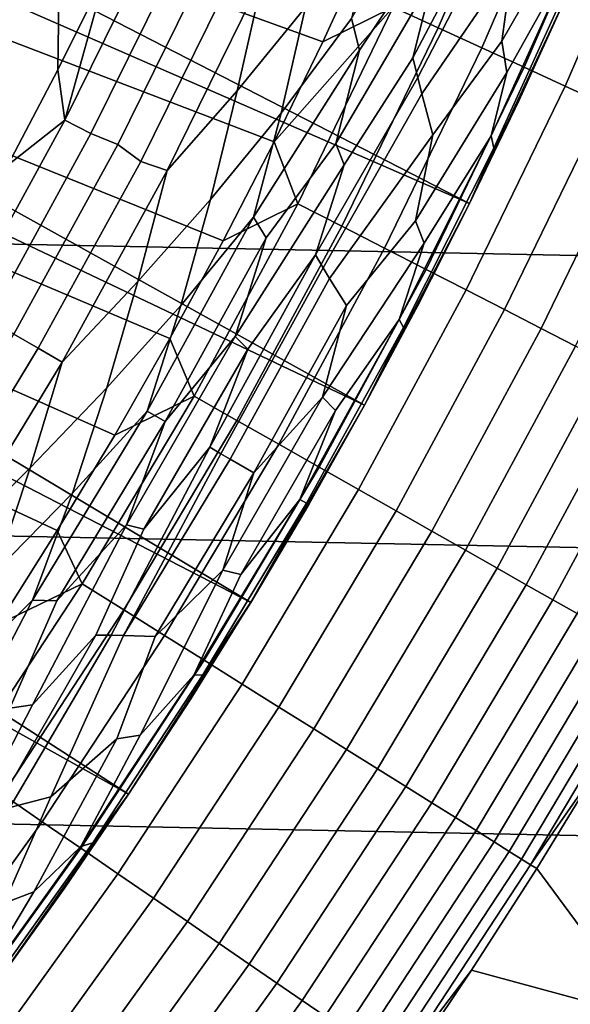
# Model space of a CAD drawing. Header units: metres. Extents: x -32 to 117, y -314 to 32.
# Tile 150 of 256: x 17.84 to 20.15, y -13.1 to -8.96. Entities that reach past the tile are written whole.
import ezdxf

# ---------------------------------------------------------------- set-up
doc = ezdxf.new("R2010")
doc.units = ezdxf.units.M
doc.layers.add('solid_24_501_064_XXX', color=7, linetype='CONTINUOUS')

msp = doc.modelspace()

# ---------------------------------------------------------------- linework, layer by layer
at = {"layer": 'solid_24_501_064_XXX'}
for points in [[(17.997364, -9.172507, 126.5), (17.78705, -9.573951, 126.5), (17.753441, -6.768695, 126.5), (18.043184, -5.953417, 126.5)], [(18.198666, -8.766306, 126.5), (17.997364, -9.172507, 126.5), (18.043184, -5.953417, 126.5)], [(19.729027, -9.734758, 148.5), (20.13352, -8.867996, 148.5), (14.55412, -6.646622, 154.5), (14.391843, -6.991041, 154.5)], [(19.729027, -9.734758, 148.5), (14.391843, -6.991041, 154.5), (14.221369, -7.331614, 154.5)], [(19.287237, -10.583124, 148.5), (19.729027, -9.734758, 148.5), (14.221369, -7.331614, 154.5), (14.042947, -7.66783, 154.5)], [(30.869179, -10.16578, -303.5), (-31.248901, -8.930613, -303.5), (-31.579252, -7.6812, -303.5), (31.248901, -8.930613, -303.5)], [(19.287237, -10.583124, 148.5), (14.042947, -7.66783, 154.5), (13.85647, -7.999856, 154.5)], [(19.287237, -10.583124, 148.5), (13.85647, -7.999856, 154.5), (13.662011, -8.327598, 154.5), (18.808872, -11.411674, 148.5)], [(19.596251, -8.995678, 123.517342), (19.96512, -8.144274, 123.517342), (19.77347, -8.066095, 123.577095), (19.40814, -8.909326, 123.577095)], [(19.779978, -9.080018, 123.442886), (20.152308, -8.220632, 123.442886), (19.96512, -8.144274, 123.517342), (19.596251, -8.995678, 123.517342)], [(19.307222, -8.630138, 123.621208), (18.051483, -8.199281, 123.854294), (17.862967, -8.602249, 123.854294), (19.111576, -9.055152, 123.621208)], [(19.958376, -9.161912, 123.354111), (20.334063, -8.294775, 123.354111), (20.152308, -8.220632, 123.442886), (19.779978, -9.080018, 123.442886)], [(19.575769, -8.782885, 127.179596), (19.863518, -8.27755, 127.28611), (19.875044, -8.390846, 127.397499), (19.490059, -9.122215, 127.28611)], [(19.232079, -8.957795, 126.896408), (19.625931, -8.286471, 126.984077), (19.553623, -8.655591, 127.07869), (19.266502, -9.090912, 126.984077)], [(19.91021, -8.715205, 127.880661), (20.197128, -8.282749, 128.25618), (20.206362, -8.4551, 128.636398), (19.864208, -9.052135, 128.25618)], [(20.130524, -9.240936, 123.25148), (20.509451, -8.36632, 123.25148), (20.334063, -8.294775, 123.354111), (19.958376, -9.161912, 123.354111)], [(18.808872, -11.411674, 148.5), (13.662011, -8.327598, 154.5), (13.459951, -8.650414, 154.5)], [(19.490059, -9.122215, 127.28611), (19.875044, -8.390846, 127.397499), (19.884102, -8.483412, 127.511368), (19.510981, -9.205722, 127.397499)], [(20.295534, -9.316685, 123.135521), (20.677568, -8.434899, 123.135521), (20.509451, -8.36632, 123.25148), (20.130524, -9.240936, 123.25148)], [(18.862265, -8.772596, 126.626312), (19.134644, -8.441309, 126.680763), (19.039038, -8.909089, 126.744232), (18.751772, -9.260741, 126.680763)], [(17.444689, -9.231546, 123.874374), (17.862967, -8.602249, 123.854294), (17.835957, -8.450874, 123.874374)], [(19.91021, -8.715205, 127.880661), (19.527908, -9.273974, 127.511368), (19.510981, -9.205722, 127.397499), (19.884102, -8.483412, 127.511368)], [(19.864208, -9.052135, 128.25618), (20.206362, -8.4551, 128.636398), (20.175514, -8.664531, 129.020157), (19.885544, -9.184278, 128.636398)], [(19.039038, -8.909089, 126.744232), (19.322596, -8.529162, 126.816277), (19.232079, -8.957795, 126.896408), (18.93655, -9.355018, 126.816277)], [(17.444689, -9.231546, 123.874374), (17.665453, -9.000888, 123.854294), (17.862967, -8.602249, 123.854294)], [(19.111576, -9.055152, 123.621208), (17.862967, -8.602249, 123.854294), (17.665453, -9.000888, 123.854294), (18.906576, -9.475731, 123.621208)], [(18.41958, -8.589191, 126.505112), (18.027393, -9.384467, 126.505112), (18.198666, -8.766306, 126.5)], [(18.027393, -9.384467, 126.505112), (18.41958, -8.589191, 126.505112), (18.531088, -8.641189, 126.520439), (18.136528, -9.441278, 126.520439)], [(18.808872, -11.411674, 148.5), (13.459951, -8.650414, 154.5), (13.250397, -8.968107, 154.5), (18.295061, -12.218459, 148.5)], [(18.136528, -9.441278, 126.520439), (18.531088, -8.641189, 126.520439), (18.651386, -8.670314, 126.545876), (18.249765, -9.48655, 126.545876)], [(19.40814, -8.909326, 123.577095), (19.307222, -8.630138, 123.621208), (19.111576, -9.055152, 123.621208)], [(18.651386, -8.670314, 126.545876), (18.742369, -8.756411, 126.581253), (18.346073, -9.558908, 126.581253), (18.249765, -9.48655, 126.545876)], [(19.266502, -9.090912, 126.984077), (19.553623, -8.655591, 127.07869), (19.575769, -8.782885, 127.179596), (19.165876, -9.483278, 127.07869)], [(20.175514, -8.664531, 129.020157), (20.180161, -8.734653, 129.406281), (19.830235, -9.502358, 129.406281), (19.819324, -9.45092, 129.020157)], [(19.885544, -9.184278, 128.636398), (20.175514, -8.664531, 129.020157), (19.819324, -9.45092, 129.020157)], [(19.864208, -9.052135, 128.25618), (19.574196, -9.445745, 127.880661), (19.527908, -9.273974, 127.511368), (19.91021, -8.715205, 127.880661)], [(18.027393, -9.384467, 126.505112), (17.997364, -9.172507, 126.5), (18.198666, -8.766306, 126.5)], [(18.346073, -9.558908, 126.581253), (18.742369, -8.756411, 126.581253), (18.862265, -8.772596, 126.626312), (18.456842, -9.59627, 126.626312)], [(18.456842, -9.59627, 126.626312), (18.862265, -8.772596, 126.626312), (18.751772, -9.260741, 126.680763)], [(19.830235, -9.502358, 129.406281), (20.180161, -8.734653, 129.406281), (20.133541, -8.867949, 129.791641), (19.935991, -9.30356, 129.791641)], [(19.165876, -9.483278, 127.07869), (19.575769, -8.782885, 127.179596), (19.490059, -9.122215, 127.28611), (19.201775, -9.572962, 127.179596)], [(20.133541, -8.867949, 129.791641), (20.13352, -8.867996, 148.5), (19.729027, -9.734758, 148.5), (19.935991, -9.30356, 129.791641)], [(30.440569, -11.385158, -303.5), (-30.869179, -10.16578, -303.5), (-31.248901, -8.930613, -303.5), (30.869179, -10.16578, -303.5)], [(18.751772, -9.260741, 126.680763), (19.039038, -8.909089, 126.744232), (18.93655, -9.355018, 126.816277), (18.638817, -9.71861, 126.744232)], [(19.40814, -8.909326, 123.577095), (19.111576, -9.055152, 123.621208), (18.906576, -9.475731, 123.621208)], [(19.006872, -9.736058, 123.577095), (19.40814, -8.909326, 123.577095), (18.906576, -9.475731, 123.621208)], [(19.191093, -9.830423, 123.517342), (19.596251, -8.995678, 123.517342), (19.40814, -8.909326, 123.577095), (19.006872, -9.736058, 123.577095)], [(18.295061, -12.218459, 148.5), (13.250397, -8.968107, 154.5), (13.033209, -9.280912, 154.5)], [(18.93655, -9.355018, 126.816277), (19.232079, -8.957795, 126.896408), (19.266502, -9.090912, 126.984077), (18.820894, -9.792289, 126.896408)], [(18.906576, -9.475731, 123.621208), (17.665453, -9.000888, 123.854294), (17.459045, -9.394997, 123.854294), (18.692324, -9.89167, 123.621208)], [(19.371021, -9.922589, 123.442886), (19.779978, -9.080018, 123.442886), (19.596251, -8.995678, 123.517342), (19.191093, -9.830423, 123.517342)], [(19.574196, -9.445745, 127.880661), (19.864208, -9.052135, 128.25618), (19.885544, -9.184278, 128.636398), (19.501993, -9.808171, 128.25618)], [(18.820894, -9.792289, 126.896408), (19.266502, -9.090912, 126.984077), (19.165876, -9.483278, 127.07869), (18.874117, -9.879803, 126.984077)], [(19.545731, -10.012083, 123.354111), (19.958376, -9.161912, 123.354111), (19.779978, -9.080018, 123.442886), (19.371021, -9.922589, 123.442886)], [(19.201775, -9.572962, 127.179596), (19.490059, -9.122215, 127.28611), (19.510981, -9.205722, 127.397499), (19.0807, -9.950078, 127.28611)], [(18.027393, -9.384467, 126.505112), (17.78705, -9.573951, 126.5), (17.997364, -9.172507, 126.5)], [(19.501993, -9.808171, 128.25618), (19.885544, -9.184278, 128.636398), (19.819324, -9.45092, 129.020157), (19.53842, -9.901309, 128.636398)], [(19.714319, -10.09844, 123.25148), (20.130524, -9.240936, 123.25148), (19.958376, -9.161912, 123.354111), (19.545731, -10.012083, 123.354111)], [(19.0807, -9.950078, 127.28611), (19.510981, -9.205722, 127.397499), (19.527908, -9.273974, 127.511368), (19.113523, -10.004843, 127.397499)], [(18.456842, -9.59627, 126.626312), (18.751772, -9.260741, 126.680763), (18.638817, -9.71861, 126.744232), (18.333828, -10.062854, 126.680763)], [(19.875919, -10.181217, 123.135521), (20.295534, -9.316685, 123.135521), (20.130524, -9.240936, 123.25148), (19.714319, -10.09844, 123.25148)], [(18.295061, -12.218459, 148.5), (13.033209, -9.280912, 154.5), (12.808691, -9.588402, 154.5), (17.74667, -13.002142, 148.5)], [(19.574196, -9.445745, 127.880661), (19.140297, -10.049616, 127.511368), (19.113523, -10.004843, 127.397499), (19.527908, -9.273974, 127.511368)], [(19.729019, -9.734774, 129.791641), (19.935991, -9.30356, 129.791641), (19.729027, -9.734758, 148.5)], [(19.830235, -9.502358, 129.406281), (19.935991, -9.30356, 129.791641), (19.729019, -9.734774, 129.791641)], [(18.638817, -9.71861, 126.744232), (18.93655, -9.355018, 126.816277), (18.820894, -9.792289, 126.896408), (18.515228, -10.163445, 126.816277)], [(20.029694, -10.259987, 123.006828), (20.452557, -9.388765, 123.006828), (20.295534, -9.316685, 123.135521), (19.875919, -10.181217, 123.135521)], [(18.692324, -9.89167, 123.621208), (17.459045, -9.394997, 123.854294), (17.243845, -9.784376, 123.854294), (18.468922, -10.302767, 123.621208)], [(18.027393, -9.384467, 126.505112), (17.600891, -10.161879, 126.505112), (17.78705, -9.573951, 126.5)], [(17.600891, -10.161879, 126.505112), (18.027393, -9.384467, 126.505112), (18.136528, -9.441278, 126.520439), (17.707443, -10.223397, 126.520439)], [(20.174852, -10.334343, 122.866074), (20.600779, -9.456807, 122.866074), (20.452557, -9.388765, 123.006828), (20.029694, -10.259987, 123.006828)], [(17.707443, -10.223397, 126.520439), (18.136528, -9.441278, 126.520439), (18.249765, -9.48655, 126.545876), (17.812443, -10.284231, 126.545876)], [(19.006872, -9.736058, 123.577095), (18.906576, -9.475731, 123.621208), (18.692324, -9.89167, 123.621208)], [(19.501993, -9.808171, 128.25618), (19.21139, -10.163354, 127.880661), (19.140297, -10.049616, 127.511368), (19.574196, -9.445745, 127.880661)], [(19.819324, -9.45092, 129.020157), (19.830235, -9.502358, 129.406281), (19.451117, -10.256074, 129.406281), (19.432495, -10.2227, 129.020157)], [(19.53842, -9.901309, 128.636398), (19.819324, -9.45092, 129.020157), (19.432495, -10.2227, 129.020157)], [(17.812443, -10.284231, 126.545876), (18.249765, -9.48655, 126.545876), (18.346073, -9.558908, 126.581253), (17.915436, -10.343512, 126.581253)], [(18.874117, -9.879803, 126.984077), (19.165876, -9.483278, 127.07869), (19.201775, -9.572962, 127.179596), (18.743116, -10.293638, 127.07869)], [(19.451117, -10.256074, 129.406281), (19.830235, -9.502358, 129.406281), (19.729019, -9.734774, 129.791641), (19.51272, -10.161386, 129.791641)], [(17.915436, -10.343512, 126.581253), (18.346073, -9.558908, 126.581253), (18.456842, -9.59627, 126.626312), (18.015476, -10.401254, 126.626312)], [(18.015476, -10.401254, 126.626312), (18.456842, -9.59627, 126.626312), (18.333828, -10.062854, 126.680763)], [(18.743116, -10.293638, 127.07869), (19.201775, -9.572962, 127.179596), (19.0807, -9.950078, 127.28611), (18.795912, -10.347149, 127.179596)], [(18.333828, -10.062854, 126.680763), (18.638817, -9.71861, 126.744232), (18.515228, -10.163445, 126.816277), (18.204193, -10.510194, 126.744232)], [(18.570406, -10.544762, 123.577095), (19.006872, -9.736058, 123.577095), (18.692324, -9.89167, 123.621208), (18.468922, -10.302767, 123.621208)], [(18.750397, -10.646965, 123.517342), (19.191093, -9.830423, 123.517342), (19.006872, -9.736058, 123.577095), (18.570406, -10.544762, 123.577095)], [(19.51272, -10.161386, 129.791641), (19.729019, -9.734774, 129.791641), (19.729027, -9.734758, 148.5), (19.287237, -10.583124, 148.5)], [(18.468922, -10.302767, 123.621208), (17.243845, -9.784376, 123.854294), (17.019962, -10.168831, 123.854294), (18.236483, -10.708818, 123.621208)], [(18.373522, -10.607955, 126.896408), (18.820894, -9.792289, 126.896408), (18.874117, -9.879803, 126.984077), (18.449446, -10.651793, 126.984077)], [(18.515228, -10.163445, 126.816277), (18.820894, -9.792289, 126.896408), (18.373522, -10.607955, 126.896408)], [(19.21139, -10.163354, 127.880661), (19.501993, -9.808171, 128.25618), (19.53842, -9.901309, 128.636398), (19.111015, -10.549742, 128.25618)], [(18.926195, -10.746787, 123.442886), (19.371021, -9.922589, 123.442886), (19.191093, -9.830423, 123.517342), (18.750397, -10.646965, 123.517342)], [(18.449446, -10.651793, 126.984077), (18.874117, -9.879803, 126.984077), (18.743116, -10.293638, 127.07869)], [(19.096891, -10.843714, 123.354111), (19.545731, -10.012083, 123.354111), (19.371021, -9.922589, 123.442886), (18.926195, -10.746787, 123.442886)], [(19.111015, -10.549742, 128.25618), (19.53842, -9.901309, 128.636398), (19.432495, -10.2227, 129.020157), (19.165455, -10.605243, 128.636398)], [(18.636198, -10.759615, 127.28611), (19.0807, -9.950078, 127.28611), (19.113523, -10.004843, 127.397499), (18.683355, -10.786839, 127.397499)], [(18.795912, -10.347149, 127.179596), (19.0807, -9.950078, 127.28611), (18.636198, -10.759615, 127.28611)], [(18.683355, -10.786839, 127.397499), (19.113523, -10.004843, 127.397499), (19.140297, -10.049616, 127.511368), (18.721895, -10.809091, 127.511368)], [(19.26161, -10.937244, 123.25148), (19.714319, -10.09844, 123.25148), (19.545731, -10.012083, 123.354111), (19.096891, -10.843714, 123.354111)], [(19.21139, -10.163354, 127.880661), (18.822285, -10.867051, 127.880661), (18.721895, -10.809091, 127.511368), (19.140297, -10.049616, 127.511368)], [(18.015476, -10.401254, 126.626312), (18.333828, -10.062854, 126.680763), (18.204193, -10.510194, 126.744232), (17.881594, -10.846146, 126.680763)], [(19.419497, -11.026897, 123.135521), (19.875919, -10.181217, 123.135521), (19.714319, -10.09844, 123.25148), (19.26161, -10.937244, 123.25148)], [(29.963835, -12.586431, -303.5), (-30.440569, -11.385158, -303.5), (-30.869179, -10.16578, -303.5), (30.440569, -11.385158, -303.5)], [(18.236483, -10.708818, 123.621208), (17.019962, -10.168831, 123.854294), (16.787508, -10.548166, 123.854294), (17.995117, -11.109628, 123.621208)], [(18.204193, -10.510194, 126.744232), (18.515228, -10.163445, 126.816277), (18.373522, -10.607955, 126.896408), (18.059414, -10.952938, 126.816277)], [(18.822285, -10.867051, 127.880661), (19.21139, -10.163354, 127.880661), (19.111015, -10.549742, 128.25618)], [(19.287197, -10.583194, 129.791641), (19.51272, -10.161386, 129.791641), (19.287237, -10.583124, 148.5)], [(19.451117, -10.256074, 129.406281), (19.51272, -10.161386, 129.791641), (19.287197, -10.583194, 129.791641)], [(19.56974, -11.112209, 123.006828), (20.029694, -10.259987, 123.006828), (19.875919, -10.181217, 123.135521), (19.419497, -11.026897, 123.135521)], [(19.015629, -10.978678, 129.020157), (19.432495, -10.2227, 129.020157), (19.451117, -10.256074, 129.406281), (19.043365, -10.994692, 129.406281)], [(19.165455, -10.605243, 128.636398), (19.432495, -10.2227, 129.020157), (19.015629, -10.978678, 129.020157)], [(19.043365, -10.994692, 129.406281), (19.451117, -10.256074, 129.406281), (19.287197, -10.583194, 129.791641), (19.052559, -11, 129.791641)], [(19.711567, -11.192741, 122.866074), (20.174852, -10.334343, 122.866074), (20.029694, -10.259987, 123.006828), (19.56974, -11.112209, 123.006828)], [(17.340279, -11.061794, 126.545876), (17.812443, -10.284231, 126.545876), (17.915436, -10.343512, 126.581253), (17.451265, -11.108755, 126.581253)], [(18.570406, -10.544762, 123.577095), (18.468922, -10.302767, 123.621208), (18.236483, -10.708818, 123.621208)], [(18.286112, -11.085194, 127.07869), (18.743116, -10.293638, 127.07869), (18.795912, -10.347149, 127.179596), (18.358849, -11.104162, 127.179596)], [(18.449446, -10.651793, 126.984077), (18.743116, -10.293638, 127.07869), (18.286112, -11.085194, 127.07869)], [(17.451265, -11.108755, 126.581253), (17.915436, -10.343512, 126.581253), (18.015476, -10.401254, 126.626312), (17.539022, -11.18598, 126.626312)], [(18.358849, -11.104162, 127.179596), (18.795912, -10.347149, 127.179596), (18.636198, -10.759615, 127.28611)], [(19.844242, -11.268079, 122.713974), (20.310646, -10.403902, 122.713974), (20.174852, -10.334343, 122.866074), (19.711567, -11.192741, 122.866074)], [(17.539022, -11.18598, 126.626312), (18.015476, -10.401254, 126.626312), (17.881594, -10.846146, 126.680763)], [(19.967083, -11.337831, 122.551315), (20.436375, -10.468305, 122.551315), (20.310646, -10.403902, 122.713974), (19.844242, -11.268079, 122.713974)], [(20.079456, -11.40164, 122.378937), (20.55139, -10.52722, 122.378937), (20.436375, -10.468305, 122.551315), (19.967083, -11.337831, 122.551315)], [(17.881594, -10.846146, 126.680763), (18.204193, -10.510194, 126.744232), (18.059414, -10.952938, 126.816277), (17.735973, -11.282379, 126.744232)], [(17.995117, -11.109628, 123.621208), (16.787508, -10.548166, 123.854294), (16.546598, -10.922194, 123.854294), (17.744946, -11.504998, 123.621208)], [(18.099554, -11.333939, 123.577095), (18.570406, -10.544762, 123.577095), (18.236483, -10.708818, 123.621208), (17.995117, -11.109628, 123.621208)], [(18.274981, -11.443791, 123.517342), (18.750397, -10.646965, 123.517342), (18.570406, -10.544762, 123.577095), (18.099554, -11.333939, 123.577095)], [(18.691851, -11.275753, 128.25618), (19.111015, -10.549742, 128.25618), (19.165455, -10.605243, 128.636398), (18.767138, -11.295149, 128.636398)], [(18.822285, -10.867051, 127.880661), (19.111015, -10.549742, 128.25618), (18.691851, -11.275753, 128.25618)], [(20.180782, -11.459175, 122.197731), (20.655098, -10.580343, 122.197731), (20.55139, -10.52722, 122.378937), (20.079456, -11.40164, 122.378937)], [(19.052559, -11, 129.791641), (19.287197, -10.583194, 129.791641), (19.287237, -10.583124, 148.5), (18.808872, -11.411674, 148.5)], [(17.89082, -11.403224, 126.896408), (18.373522, -10.607955, 126.896408), (18.449446, -10.651793, 126.984077), (17.993217, -11.405563, 126.984077)], [(18.059414, -10.952938, 126.816277), (18.373522, -10.607955, 126.896408), (17.89082, -11.403224, 126.896408)], [(18.767138, -11.295149, 128.636398), (19.165455, -10.605243, 128.636398), (19.015629, -10.978678, 129.020157)], [(17.993217, -11.405563, 126.984077), (18.449446, -10.651793, 126.984077), (18.286112, -11.085194, 127.07869)], [(18.44632, -11.551084, 123.442886), (18.926195, -10.746787, 123.442886), (18.750397, -10.646965, 123.517342), (18.274981, -11.443791, 123.517342)], [(18.358849, -11.104162, 127.179596), (18.636198, -10.759615, 127.28611), (18.22121, -11.550376, 127.397499), (18.15737, -11.549333, 127.28611)], [(18.636198, -10.759615, 127.28611), (18.683355, -10.786839, 127.397499), (18.273373, -11.551176, 127.511368), (18.22121, -11.550376, 127.397499)], [(18.61269, -11.655265, 123.354111), (19.096891, -10.843714, 123.354111), (18.926195, -10.746787, 123.442886), (18.44632, -11.551084, 123.442886)], [(18.683355, -10.786839, 127.397499), (18.721895, -10.809091, 127.511368), (18.273373, -11.551176, 127.511368)], [(18.822285, -10.867051, 127.880661), (18.407417, -11.555874, 127.880661), (18.273373, -11.551176, 127.511368), (18.721895, -10.809091, 127.511368)], [(18.77323, -11.755795, 123.25148), (19.26161, -10.937244, 123.25148), (19.096891, -10.843714, 123.354111), (18.61269, -11.655265, 123.354111)], [(17.539022, -11.18598, 126.626312), (17.881594, -10.846146, 126.680763), (17.735973, -11.282379, 126.744232), (17.395916, -11.609152, 126.680763)], [(18.407417, -11.555874, 127.880661), (18.822285, -10.867051, 127.880661), (18.691851, -11.275753, 128.25618)], [(17.735973, -11.282379, 126.744232), (18.059414, -10.952938, 126.816277), (17.89082, -11.403224, 126.896408), (17.569956, -11.722027, 126.816277)], [(18.927114, -11.852158, 123.135521), (19.419497, -11.026897, 123.135521), (19.26161, -10.937244, 123.25148), (18.77323, -11.755795, 123.25148)], [(18.569366, -11.717685, 129.020157), (19.015629, -10.978678, 129.020157), (19.043365, -10.994692, 129.406281), (18.60758, -11.717125, 129.406281)], [(18.767138, -11.295149, 128.636398), (19.015629, -10.978678, 129.020157), (18.569366, -11.717685, 129.020157)], [(18.60758, -11.717125, 129.406281), (19.043365, -10.994692, 129.406281), (18.808914, -11.411607, 129.791641)], [(18.808914, -11.411607, 129.791641), (19.052559, -11, 129.791641), (18.808872, -11.411674, 148.5)], [(19.043365, -10.994692, 129.406281), (19.052559, -11, 129.791641), (18.808914, -11.411607, 129.791641)], [(19.073549, -11.943855, 123.006828), (19.56974, -11.112209, 123.006828), (19.419497, -11.026897, 123.135521), (18.927114, -11.852158, 123.135521)], [(17.993217, -11.405563, 126.984077), (18.286112, -11.085194, 127.07869), (17.891315, -11.842745, 127.179596), (17.7957, -11.856495, 127.07869)], [(18.286112, -11.085194, 127.07869), (18.358849, -11.104162, 127.179596), (18.15737, -11.549333, 127.28611), (17.891315, -11.842745, 127.179596)], [(18.099554, -11.333939, 123.577095), (17.995117, -11.109628, 123.621208), (17.744946, -11.504998, 123.621208)], [(19.211779, -12.030415, 122.866074), (19.711567, -11.192741, 122.866074), (19.56974, -11.112209, 123.006828), (19.073549, -11.943855, 123.006828)], [(19.341091, -12.111389, 122.713974), (19.844242, -11.268079, 122.713974), (19.711567, -11.192741, 122.866074), (19.211779, -12.030415, 122.866074)], [(18.343996, -11.970114, 128.636398), (18.245121, -11.985135, 128.25618), (18.407417, -11.555874, 127.880661), (18.691851, -11.275753, 128.25618)], [(18.691851, -11.275753, 128.25618), (18.767138, -11.295149, 128.636398), (18.569366, -11.717685, 129.020157), (18.343996, -11.970114, 128.636398)], [(19.460817, -12.186362, 122.551315), (19.967083, -11.337831, 122.551315), (19.844242, -11.268079, 122.713974), (19.341091, -12.111389, 122.713974)], [(17.595184, -12.102128, 123.577095), (18.099554, -11.333939, 123.577095), (17.744946, -11.504998, 123.621208), (17.48609, -11.894735, 123.621208)], [(17.765722, -12.219426, 123.517342), (18.274981, -11.443791, 123.517342), (18.099554, -11.333939, 123.577095), (17.595184, -12.102128, 123.577095)], [(19.570341, -12.254946, 122.378937), (20.079456, -11.40164, 122.378937), (19.967083, -11.337831, 122.551315), (19.460817, -12.186362, 122.551315)], [(29.439856, -13.767515, -303.5), (-29.963835, -12.586431, -303.5), (-30.440569, -11.385158, -303.5), (29.963835, -12.586431, -303.5)], [(17.569956, -11.722027, 126.816277), (17.89082, -11.403224, 126.896408), (17.506212, -12.139824, 126.984077), (17.37372, -12.176568, 126.896408)], [(17.89082, -11.403224, 126.896408), (17.993217, -11.405563, 126.984077), (17.7957, -11.856495, 127.07869), (17.506212, -12.139824, 126.984077)], [(18.808914, -11.411607, 129.791641), (18.808872, -11.411674, 148.5), (18.295061, -12.218459, 148.5), (18.556377, -11.817819, 129.791641)], [(18.60758, -11.717125, 129.406281), (18.808914, -11.411607, 129.791641), (18.556377, -11.817819, 129.791641)], [(19.669098, -12.316788, 122.197731), (20.180782, -11.459175, 122.197731), (20.079456, -11.40164, 122.378937), (19.570341, -12.254946, 122.378937)], [(17.932287, -12.333991, 123.442886), (18.44632, -11.551084, 123.442886), (18.274981, -11.443791, 123.517342), (17.765722, -12.219426, 123.517342)], [(19.75658, -12.371569, 122.008636), (20.27054, -11.510141, 122.008636), (20.180782, -11.459175, 122.197731), (19.669098, -12.316788, 122.197731)], [(19.832333, -12.419005, 121.812614), (20.348265, -11.554276, 121.812614), (20.27054, -11.510141, 122.008636), (19.75658, -12.371569, 122.008636)], [(17.891315, -11.842745, 127.179596), (18.15737, -11.549333, 127.28611), (17.727879, -12.294144, 127.397499), (17.6451, -12.317779, 127.28611)], [(18.15737, -11.549333, 127.28611), (18.22121, -11.550376, 127.397499), (17.79545, -12.274677, 127.511368), (17.727879, -12.294144, 127.397499)], [(17.967352, -12.228879, 127.880661), (17.79545, -12.274677, 127.511368), (18.22121, -11.550376, 127.397499), (18.273373, -11.551176, 127.511368)], [(18.094021, -12.445232, 123.354111), (18.61269, -11.655265, 123.354111), (18.44632, -11.551084, 123.442886), (17.932287, -12.333991, 123.442886)], [(18.245121, -11.985135, 128.25618), (17.967352, -12.228879, 127.880661), (18.273373, -11.551176, 127.511368), (18.407417, -11.555874, 127.880661)], [(19.895969, -12.458854, 121.610687), (20.413555, -11.59135, 121.610687), (20.348265, -11.554276, 121.812614), (19.832333, -12.419005, 121.812614)], [(19.947157, -12.490909, 121.403885), (20.466076, -11.621172, 121.403885), (20.413555, -11.59135, 121.610687), (19.895969, -12.458854, 121.610687)], [(19.985636, -12.515004, 121.193291), (20.505556, -11.64359, 121.193291), (20.466076, -11.621172, 121.403885), (19.947157, -12.490909, 121.403885)], [(18.250088, -12.552577, 123.25148), (18.77323, -11.755795, 123.25148), (18.61269, -11.655265, 123.354111), (18.094021, -12.445232, 123.354111)], [(20.505556, -11.64359, 121.193291), (19.985636, -12.515004, 121.193291), (20.276175, -12.097537, 120.980194), (20.531773, -11.658472, 120.980194)], [(18.094398, -12.438578, 129.020157), (18.569366, -11.717685, 129.020157), (18.60758, -11.717125, 129.406281), (18.144402, -12.422308, 129.406281)], [(18.343996, -11.970114, 128.636398), (18.569366, -11.717685, 129.020157), (18.094398, -12.438578, 129.020157)], [(18.144402, -12.422308, 129.406281), (18.60758, -11.717125, 129.406281), (18.556377, -11.817819, 129.791641), (18.295071, -12.218445, 129.791641)], [(18.399685, -12.655471, 123.135521), (18.927114, -11.852158, 123.135521), (18.77323, -11.755795, 123.25148), (18.250088, -12.552577, 123.25148)], [(18.295071, -12.218445, 129.791641), (18.556377, -11.817819, 129.791641), (18.295061, -12.218459, 148.5)], [(17.7957, -11.856495, 127.07869), (17.891315, -11.842745, 127.179596), (17.6451, -12.317779, 127.28611), (17.394085, -12.561671, 127.179596)], [(18.542038, -12.753383, 123.006828), (19.073549, -11.943855, 123.006828), (18.927114, -11.852158, 123.135521), (18.399685, -12.655471, 123.135521)], [(18.676416, -12.845809, 122.866074), (19.211779, -12.030415, 122.866074), (19.073549, -11.943855, 123.006828), (18.542038, -12.753383, 123.006828)], [(17.896589, -12.629247, 128.636398), (17.771482, -12.676842, 128.25618), (17.967352, -12.228879, 127.880661), (18.245121, -11.985135, 128.25618)], [(18.245121, -11.985135, 128.25618), (18.343996, -11.970114, 128.636398), (18.094398, -12.438578, 129.020157), (17.896589, -12.629247, 128.636398)], [(18.802124, -12.932272, 122.713974), (19.341091, -12.111389, 122.713974), (19.211779, -12.030415, 122.866074), (18.676416, -12.845809, 122.866074)], [(18.918514, -13.012326, 122.551315), (19.460817, -12.186362, 122.551315), (19.341091, -12.111389, 122.713974), (18.802124, -12.932272, 122.713974)], [(19.985636, -12.515004, 121.193291), (20.011189, -12.531001, 120.980194), (20.276175, -12.097537, 120.980194)], [(20.475195, -13.158608, 113.790924), (20.994875, -12.312504, 113.790924), (20.276175, -12.097537, 120.980194), (20.011189, -12.531001, 120.980194)], [(19.024986, -13.085559, 122.378937), (19.570341, -12.254946, 122.378937), (19.460817, -12.186362, 122.551315), (18.918514, -13.012326, 122.551315)], [(17.385048, -13.094058, 123.442886), (17.932287, -12.333991, 123.442886), (17.765722, -12.219426, 123.517342), (17.223566, -12.972433, 123.517342)], [(17.771482, -12.676842, 128.25618), (17.502693, -12.885144, 127.880661), (17.79545, -12.274677, 127.511368), (17.967352, -12.228879, 127.880661)], [(18.295071, -12.218445, 129.791641), (18.295061, -12.218459, 148.5), (17.74667, -13.002142, 148.5), (18.025116, -12.613296, 129.791641)], [(18.144402, -12.422308, 129.406281), (18.295071, -12.218445, 129.791641), (18.025116, -12.613296, 129.791641)], [(19.120993, -13.151592, 122.197731), (19.669098, -12.316788, 122.197731), (19.570341, -12.254946, 122.378937), (19.024986, -13.085559, 122.378937)], [(17.541845, -13.212154, 123.354111), (18.094021, -12.445232, 123.354111), (17.932287, -12.333991, 123.442886), (17.385048, -13.094058, 123.442886)], [(19.206036, -13.210086, 122.008636), (19.75658, -12.371569, 122.008636), (19.669098, -12.316788, 122.197731), (19.120993, -13.151592, 122.197731)], [(19.279678, -13.260738, 121.812614), (19.832333, -12.419005, 121.812614), (19.75658, -12.371569, 122.008636), (19.206036, -13.210086, 122.008636)], [(17.693151, -13.326115, 123.25148), (18.250088, -12.552577, 123.25148), (18.094021, -12.445232, 123.354111), (17.541845, -13.212154, 123.354111)], [(17.591461, -13.140243, 129.020157), (18.094398, -12.438578, 129.020157), (18.144402, -12.422308, 129.406281), (17.654512, -13.109204, 129.406281)], [(17.896589, -12.629247, 128.636398), (18.094398, -12.438578, 129.020157), (17.591461, -13.140243, 129.020157)], [(17.654512, -13.109204, 129.406281), (18.144402, -12.422308, 129.406281), (18.025116, -12.613296, 129.791641), (17.746639, -13.002183, 129.791641)], [(19.341539, -13.303288, 121.610687), (19.895969, -12.458854, 121.610687), (19.832333, -12.419005, 121.812614), (19.279678, -13.260738, 121.812614)], [(19.391302, -13.337515, 121.403885), (19.947157, -12.490909, 121.403885), (19.895969, -12.458854, 121.610687), (19.341539, -13.303288, 121.610687)], [(19.428709, -13.363243, 121.193291), (19.985636, -12.515004, 121.193291), (19.947157, -12.490909, 121.403885), (19.391302, -13.337515, 121.403885)], [(19.985636, -12.515004, 121.193291), (19.428709, -13.363243, 121.193291), (19.736938, -12.958663, 120.980194), (20.011189, -12.531001, 120.980194)], [(20.475195, -13.158608, 113.790924), (20.011189, -12.531001, 120.980194), (19.736938, -12.958663, 120.980194)], [(17.838182, -13.435349, 123.135521), (18.399685, -12.655471, 123.135521), (18.250088, -12.552577, 123.25148), (17.693151, -13.326115, 123.25148)], [(28.869246, -14.927042, -303.5), (-29.439856, -13.767515, -303.5), (-29.963835, -12.586431, -303.5), (29.439856, -13.767515, -303.5)], [(17.746639, -13.002183, 129.791641), (18.025116, -12.613296, 129.791641), (17.74667, -13.002142, 148.5)], [(17.771482, -12.676842, 128.25618), (17.896589, -12.629247, 128.636398), (17.591461, -13.140243, 129.020157), (17.425512, -13.271673, 128.636398)], [(17.976191, -13.539294, 123.006828), (18.542038, -12.753383, 123.006828), (18.399685, -12.655471, 123.135521), (17.838182, -13.435349, 123.135521)], [(18.106468, -13.637417, 122.866074), (18.676416, -12.845809, 122.866074), (18.542038, -12.753383, 123.006828), (17.976191, -13.539294, 123.006828)], [(18.22834, -13.729208, 122.713974), (18.802124, -12.932272, 122.713974), (18.676416, -12.845809, 122.866074), (18.106468, -13.637417, 122.866074)], [(18.341179, -13.814196, 122.551315), (18.918514, -13.012326, 122.551315), (18.802124, -12.932272, 122.713974), (18.22834, -13.729208, 122.713974)], [(19.428709, -13.363243, 121.193291), (19.45355, -13.380324, 120.980194), (19.736938, -12.958663, 120.980194)], [(19.921434, -13.982812, 113.790924), (20.475195, -13.158608, 113.790924), (19.736938, -12.958663, 120.980194), (19.45355, -13.380324, 120.980194)], [(18.444401, -13.891941, 122.378937), (19.024986, -13.085559, 122.378937), (18.918514, -13.012326, 122.551315), (18.341179, -13.814196, 122.551315)], [(18.537477, -13.962044, 122.197731), (19.120993, -13.151592, 122.197731), (19.024986, -13.085559, 122.378937), (18.444401, -13.891941, 122.378937)]]:
    msp.add_3dface(points, dxfattribs=at)

doc.saveas('drawing.dxf')
